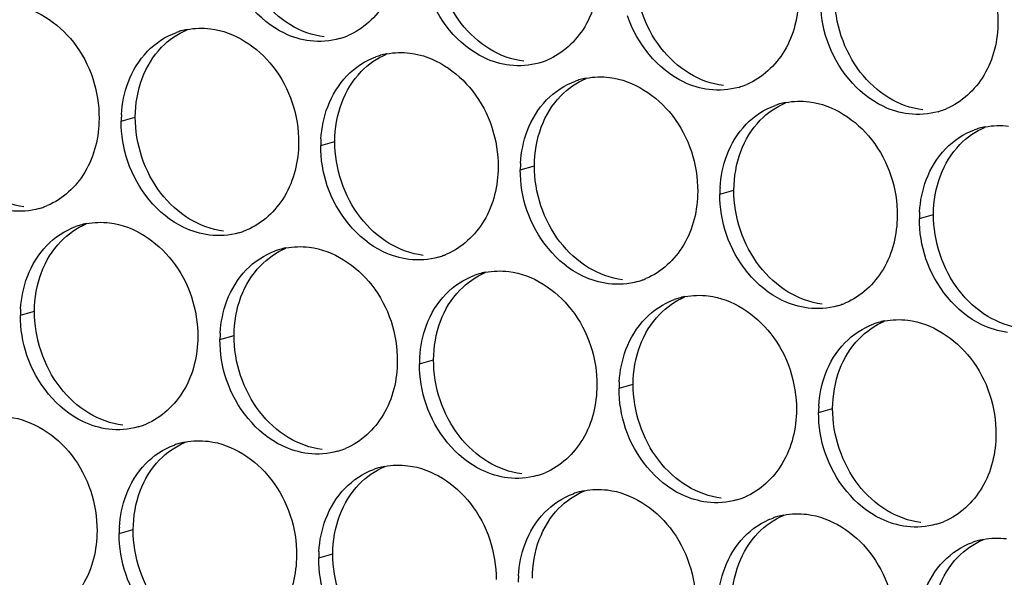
# Paper-space layout '45651_1_3' of a CAD drawing. Header units: millimetres. Extents: x -231 to 594, y 0 to 420.
# Tile 108 of 247: x 100.09 to 107.59, y 195.84 to 200.09. Entities that reach past the tile are written whole.
import ezdxf

# ---------------------------------------------------------------- set-up
doc = ezdxf.new("R2010")
doc.units = ezdxf.units.MM
doc.header["$LTSCALE"] = 32.67
doc.layers.add('02___PRT_ALL_AXES', color=7, linetype='CONTINUOUS')

psp = doc.layouts.new('45651_1_3')

# ---------------------------------------------------------------- linework, layer by layer
at = {"layer": '02___PRT_ALL_AXES', "color": 7, "linetype": 'CONTINUOUS'}
for p, q in [((100.8664, 199.3184), (100.9736, 199.3491)), ((102.3859, 199.1329), (102.4931, 199.1636)), ((103.9055, 198.9475), (104.0127, 198.9781)), ((105.4251, 198.762), (105.5323, 198.7927)), ((106.9447, 198.5765), (107.0519, 198.6072)), ((100.0988, 197.8387), (100.206, 197.8694)), ((101.6184, 197.6532), (101.7256, 197.6839)), ((103.138, 197.4678), (103.2452, 197.4984)), ((104.6575, 197.2823), (104.7647, 197.313)), ((106.1771, 197.0968), (106.2843, 197.1275)), ((100.8508, 196.1735), (100.958, 196.2042)), ((102.3704, 195.9881), (102.4776, 196.0187))]:
    psp.add_line(p, q, dxfattribs=at)
at = {"layer": '02___PRT_ALL_AXES', "color": 3, "linetype": 'CONTINUOUS'}
for centre, radius, start, end in [((101.4718, 199.4794), 0.5467, 105.94061, 109.76751), ((101.4732, 199.4744), 0.5519, 100.97724, 105.93831), ((102.3793, 200.4723), 0.5467, 285.94061, 289.76751), ((102.3787, 200.4736), 0.5481, 289.77289, 292.73686), ((102.9928, 199.2889), 0.5519, 100.97724, 105.93831), ((102.9913, 199.2939), 0.5467, 105.94061, 109.76751), ((103.8988, 200.2868), 0.5467, 285.94061, 289.76751), ((103.8983, 200.2881), 0.5481, 289.77289, 292.73686), ((104.5109, 199.1085), 0.5467, 105.94061, 109.76751), ((104.5123, 199.1034), 0.5519, 100.97724, 105.93831), ((105.4184, 200.1013), 0.5467, 285.94061, 289.76751), ((105.4179, 200.1026), 0.5481, 289.77289, 292.73686), ((106.0319, 198.918), 0.5519, 100.97724, 105.93831), ((106.0305, 198.923), 0.5467, 105.94061, 109.76751), ((106.938, 199.9158), 0.5467, 285.94061, 289.76751), ((106.9375, 199.9172), 0.5481, 289.77289, 292.73686), ((101.7582, 199.314), 0.8918, 176.51802, 179.71686), ((107.5501, 198.7375), 0.5467, 105.94061, 109.76751), ((107.5515, 198.7325), 0.5519, 100.97724, 105.93831), ((103.2778, 199.1285), 0.8918, 176.51802, 179.71686), ((104.7973, 198.9431), 0.8918, 176.51802, 179.71686), ((106.3169, 198.7576), 0.8918, 176.51802, 179.71686), ((100.0921, 199.178), 0.5467, 285.94061, 289.76751), ((100.0916, 199.1794), 0.5481, 289.77289, 292.73686), ((107.8365, 198.5721), 0.8918, 176.51802, 179.71686), ((100.7042, 197.9997), 0.5467, 105.94061, 109.76751), ((100.7056, 197.9947), 0.5519, 100.97724, 105.93831), ((101.6117, 198.9926), 0.5467, 285.94061, 289.76751), ((101.6112, 198.9939), 0.5481, 289.77289, 292.73686), ((102.2238, 197.8142), 0.5467, 105.94061, 109.76751), ((102.2252, 197.8092), 0.5519, 100.97724, 105.93831), ((103.1313, 198.8071), 0.5467, 285.94061, 289.76751), ((103.1307, 198.8084), 0.5481, 289.77289, 292.73686), ((103.7434, 197.6288), 0.5467, 105.94061, 109.76751), ((103.7448, 197.6237), 0.5519, 100.97724, 105.93831), ((104.6509, 198.6216), 0.5467, 285.94061, 289.76751), ((104.6503, 198.6229), 0.5481, 289.77289, 292.73686), ((105.263, 197.4433), 0.5467, 105.94061, 109.76751), ((105.2644, 197.4382), 0.5519, 100.97724, 105.93831), ((100.9906, 197.8343), 0.8918, 176.51802, 179.71686), ((106.1704, 198.4361), 0.5467, 285.94061, 289.76751), ((106.1699, 198.4374), 0.5481, 289.77289, 292.73686), ((106.7825, 197.2578), 0.5467, 105.94061, 109.76751), ((106.784, 197.2528), 0.5519, 100.97724, 105.93831), ((102.5102, 197.6488), 0.8918, 176.51802, 179.71686), ((104.0298, 197.4634), 0.8918, 176.51802, 179.71686), ((105.5494, 197.2779), 0.8918, 176.51802, 179.71686), ((107.069, 197.0924), 0.8918, 176.51802, 179.71686), ((100.8441, 197.5129), 0.5467, 285.94061, 289.76751), ((100.8436, 197.5142), 0.5481, 289.77289, 292.73686), ((101.4562, 196.3345), 0.5467, 105.94061, 109.76751), ((101.4576, 196.3295), 0.5519, 100.97724, 105.93831), ((102.3637, 197.3274), 0.5467, 285.94061, 289.76751), ((102.3632, 197.3287), 0.5481, 289.77289, 292.73686), ((102.9772, 196.144), 0.5519, 100.97724, 105.93831), ((102.9758, 196.149), 0.5467, 105.94061, 109.76751), ((103.8833, 197.1419), 0.5467, 285.94061, 289.76751), ((103.8828, 197.1432), 0.5481, 289.77289, 292.73686), ((104.4954, 195.9636), 0.5467, 105.94061, 109.76751), ((104.4968, 195.9585), 0.5519, 100.97724, 105.93831), ((105.4029, 196.9564), 0.5467, 285.94061, 289.76751), ((105.4024, 196.9577), 0.5481, 289.77289, 292.73686), ((106.015, 195.7781), 0.5467, 105.94061, 109.76751), ((106.0164, 195.7731), 0.5519, 100.97724, 105.93831), ((106.9225, 196.7709), 0.5467, 285.94061, 289.76751), ((106.9219, 196.7723), 0.5481, 289.77289, 292.73686), ((101.7426, 196.1691), 0.8918, 176.51802, 179.71686), ((107.5346, 195.5926), 0.5467, 105.94061, 109.76751), ((107.536, 195.5876), 0.5519, 100.97724, 105.93831), ((103.2622, 195.9836), 0.8918, 176.51802, 179.71686), ((104.7818, 195.7982), 0.8918, 176.51802, 179.71686)]:
    psp.add_arc(centre, radius, start, end, dxfattribs=at)
for points, knots in [([(106.8719, 200.9455), (107.0562, 200.923), (107.4196, 200.6819), (107.5444, 200.2808), (107.5434, 200.0768)], [0, 0, 0, 0, 0.476473, 1, 1, 1, 1]), ([(102.9847, 200.6333), (102.984, 200.492), (102.921, 200.2158), (102.7084, 200.0174), (102.5906, 199.9681)], [0, 0, 0, 0, 0.525086, 1, 1, 1, 1]), ([(102.3054, 199.9295), (102.2378, 199.9377), (101.9575, 200.0216), (101.7538, 200.2826), (101.6838, 200.491)], [0, 0, 0, 0, 0.236458, 1, 1, 1, 1]), ([(104.5042, 200.4478), (104.5035, 200.3065), (104.4406, 200.0303), (104.228, 199.832), (104.1102, 199.7826)], [0, 0, 0, 0, 0.525086, 1, 1, 1, 1]), ([(103.825, 199.744), (103.7574, 199.7522), (103.477, 199.8361), (103.2734, 200.0971), (103.2034, 200.3055)], [0, 0, 0, 0, 0.236458, 1, 1, 1, 1]), ([(100.026, 200.2077), (100.2103, 200.1852), (100.5737, 199.9441), (100.6985, 199.543), (100.6975, 199.339)], [0, 0, 0, 0, 0.476473, 1, 1, 1, 1]), ([(106.0238, 200.2623), (106.0231, 200.121), (105.9602, 199.8448), (105.7476, 199.6465), (105.6297, 199.5971)], [0, 0, 0, 0, 0.525086, 1, 1, 1, 1]), ([(105.3446, 199.5585), (105.277, 199.5668), (104.9966, 199.6506), (104.793, 199.9116), (104.723, 200.12)], [0, 0, 0, 0, 0.236458, 1, 1, 1, 1]), ([(107.5434, 200.0768), (107.5427, 199.9355), (107.4797, 199.6593), (107.2672, 199.461), (107.1493, 199.4116)], [0, 0, 0, 0, 0.525086, 1, 1, 1, 1]), ([(101.5456, 200.0222), (101.7299, 199.9997), (102.0933, 199.7586), (102.2181, 199.3576), (102.2171, 199.1536)], [0, 0, 0, 0, 0.476473, 1, 1, 1, 1]), ([(106.8642, 199.373), (106.7966, 199.3813), (106.5162, 199.4651), (106.3125, 199.7261), (106.2426, 199.9345)], [0, 0, 0, 0, 0.236458, 1, 1, 1, 1]), ([(103.0652, 199.8367), (103.2495, 199.8142), (103.6129, 199.5731), (103.7377, 199.1721), (103.7367, 198.9681)], [0, 0, 0, 0, 0.476473, 1, 1, 1, 1]), ([(104.5848, 199.6513), (104.7691, 199.6288), (105.1325, 199.3877), (105.2573, 198.9866), (105.2563, 198.7826)], [0, 0, 0, 0, 0.476473, 1, 1, 1, 1]), ([(106.1044, 199.4658), (106.2887, 199.4433), (106.652, 199.2022), (106.7769, 198.8011), (106.7759, 198.5971)], [0, 0, 0, 0, 0.476473, 1, 1, 1, 1]), ([(100.6975, 199.339), (100.6968, 199.1977), (100.6338, 198.9215), (100.4213, 198.7232), (100.3034, 198.6738)], [0, 0, 0, 0, 0.525086, 1, 1, 1, 1]), ([(102.2171, 199.1536), (102.2164, 199.0123), (102.1534, 198.736), (101.9409, 198.5377), (101.823, 198.4883)], [0, 0, 0, 0, 0.525086, 1, 1, 1, 1]), ([(101.5378, 198.4498), (101.4703, 198.458), (101.1899, 198.5419), (100.9862, 198.8029), (100.9163, 199.0113)], [0, 0, 0, 0, 0.236458, 1, 1, 1, 1]), ([(103.7367, 198.9681), (103.736, 198.8268), (103.673, 198.5506), (103.4605, 198.3523), (103.3426, 198.3029)], [0, 0, 0, 0, 0.525086, 1, 1, 1, 1]), ([(103.0574, 198.2643), (102.9899, 198.2725), (102.7095, 198.3564), (102.5058, 198.6174), (102.4359, 198.8258)], [0, 0, 0, 0, 0.236458, 1, 1, 1, 1]), ([(105.2563, 198.7826), (105.2556, 198.6413), (105.1926, 198.3651), (104.9801, 198.1668), (104.8622, 198.1174)], [0, 0, 0, 0, 0.525086, 1, 1, 1, 1]), ([(104.577, 198.0788), (104.5094, 198.0871), (104.2291, 198.1709), (104.0254, 198.4319), (103.9554, 198.6403)], [0, 0, 0, 0, 0.236458, 1, 1, 1, 1]), ([(106.7759, 198.5971), (106.7752, 198.4558), (106.7122, 198.1796), (106.4996, 197.9813), (106.3818, 197.9319)], [0, 0, 0, 0, 0.525086, 1, 1, 1, 1]), ([(100.778, 198.5425), (100.9623, 198.52), (101.3257, 198.2789), (101.4505, 197.8778), (101.4495, 197.6738)], [0, 0, 0, 0, 0.476473, 1, 1, 1, 1]), ([(106.0966, 197.8933), (106.029, 197.9016), (105.7486, 197.9854), (105.545, 198.2464), (105.475, 198.4548)], [0, 0, 0, 0, 0.236458, 1, 1, 1, 1]), ([(102.2976, 198.357), (102.4819, 198.3345), (102.8453, 198.0934), (102.9701, 197.6924), (102.9691, 197.4884)], [0, 0, 0, 0, 0.476473, 1, 1, 1, 1]), ([(107.6162, 197.7079), (107.5486, 197.7161), (107.2682, 197.8), (107.0646, 198.061), (106.9946, 198.2694)], [0, 0, 0, 0, 0.236458, 1, 1, 1, 1]), ([(103.8172, 198.1715), (104.0015, 198.1491), (104.3649, 197.9079), (104.4897, 197.5069), (104.4887, 197.3029)], [0, 0, 0, 0, 0.476473, 1, 1, 1, 1]), ([(105.3368, 197.9861), (105.5211, 197.9636), (105.8845, 197.7225), (106.0093, 197.3214), (106.0083, 197.1174)], [0, 0, 0, 0, 0.476473, 1, 1, 1, 1]), ([(106.8564, 197.8006), (107.0407, 197.7781), (107.4041, 197.537), (107.5289, 197.1359), (107.5279, 196.9319)], [0, 0, 0, 0, 0.476473, 1, 1, 1, 1]), ([(101.4495, 197.6738), (101.4488, 197.5325), (101.3859, 197.2563), (101.1733, 197.058), (101.0555, 197.0086)], [0, 0, 0, 0, 0.525086, 1, 1, 1, 1]), ([(100.7703, 196.9701), (100.7027, 196.9783), (100.4223, 197.0622), (100.2187, 197.3232), (100.1487, 197.5316)], [0, 0, 0, 0, 0.236458, 1, 1, 1, 1]), ([(102.9691, 197.4884), (102.9684, 197.3471), (102.9054, 197.0709), (102.6929, 196.8725), (102.575, 196.8232)], [0, 0, 0, 0, 0.525086, 1, 1, 1, 1]), ([(102.2899, 196.7846), (102.2223, 196.7928), (101.9419, 196.8767), (101.7383, 197.1377), (101.6683, 197.3461)], [0, 0, 0, 0, 0.236458, 1, 1, 1, 1]), ([(104.4887, 197.3029), (104.488, 197.1616), (104.425, 196.8854), (104.2125, 196.6871), (104.0946, 196.6377)], [0, 0, 0, 0, 0.525086, 1, 1, 1, 1]), ([(103.8094, 196.5991), (103.7419, 196.6074), (103.4615, 196.6912), (103.2578, 196.9522), (103.1879, 197.1606)], [0, 0, 0, 0, 0.236458, 1, 1, 1, 1]), ([(100.0105, 197.0628), (100.1948, 197.0403), (100.5582, 196.7992), (100.683, 196.3981), (100.682, 196.1941)], [0, 0, 0, 0, 0.476473, 1, 1, 1, 1]), ([(106.0083, 197.1174), (106.0076, 196.9761), (105.9446, 196.6999), (105.7321, 196.5016), (105.6142, 196.4522)], [0, 0, 0, 0, 0.525086, 1, 1, 1, 1]), ([(105.329, 196.4136), (105.2615, 196.4219), (104.9811, 196.5057), (104.7774, 196.7667), (104.7075, 196.9751)], [0, 0, 0, 0, 0.236458, 1, 1, 1, 1]), ([(107.5279, 196.9319), (107.5272, 196.7906), (107.4642, 196.5144), (107.2517, 196.3161), (107.1338, 196.2667)], [0, 0, 0, 0, 0.525086, 1, 1, 1, 1]), ([(101.5301, 196.8773), (101.7144, 196.8548), (102.0778, 196.6137), (102.2026, 196.2127), (102.2016, 196.0087)], [0, 0, 0, 0, 0.476473, 1, 1, 1, 1]), ([(106.8486, 196.2282), (106.781, 196.2364), (106.5007, 196.3202), (106.297, 196.5813), (106.2271, 196.7897)], [0, 0, 0, 0, 0.236458, 1, 1, 1, 1]), ([(103.0497, 196.6918), (103.234, 196.6693), (103.5973, 196.4282), (103.7221, 196.0272), (103.7211, 195.8232)], [0, 0, 0, 0, 0.476473, 1, 1, 1, 1]), ([(104.5692, 196.5064), (104.7535, 196.4839), (105.1169, 196.2428), (105.2417, 195.8417), (105.2407, 195.6377)], [0, 0, 0, 0, 0.476473, 1, 1, 1, 1]), ([(106.0888, 196.3209), (106.2731, 196.2984), (106.6365, 196.0573), (106.7613, 195.6562), (106.7603, 195.4522)], [0, 0, 0, 0, 0.476473, 1, 1, 1, 1]), ([(100.682, 196.1941), (100.6813, 196.0528), (100.6183, 195.7766), (100.4058, 195.5783), (100.2879, 195.5289)], [0, 0, 0, 0, 0.525086, 1, 1, 1, 1]), ([(102.2016, 196.0087), (102.2009, 195.8674), (102.1379, 195.5912), (101.9253, 195.3928), (101.8075, 195.3435)], [0, 0, 0, 0, 0.525086, 1, 1, 1, 1]), ([(101.5223, 195.3049), (101.4547, 195.3131), (101.1743, 195.397), (100.9707, 195.658), (100.9007, 195.8664)], [0, 0, 0, 0, 0.236458, 1, 1, 1, 1])]:
    psp.add_open_spline(points, degree=3, knots=knots, dxfattribs=at)
at = {"layer": '02___PRT_ALL_AXES', "color": 7, "linetype": 'CONTINUOUS'}
for points in [[(103.4558, 200.0632), (103.331, 200.2246), (103.2597, 200.4393), (103.2607, 200.6433)], [(104.9753, 199.8778), (104.8505, 200.0391), (104.7793, 200.2539), (104.7803, 200.4579)], [(102.1544, 200.0515), (102.0706, 200.1023), (101.9962, 200.1712), (101.9362, 200.2487)], [(106.4949, 199.6923), (106.3701, 199.8537), (106.2989, 200.0684), (106.2999, 200.2724)], [(103.674, 199.8661), (103.5902, 199.9169), (103.5158, 199.9857), (103.4558, 200.0632)], [(101.1741, 199.8809), (101.2285, 199.9373), (101.2954, 199.984), (101.3676, 200.0143)], [(102.4126, 199.9601), (102.322, 199.9712), (102.2325, 200.0042), (102.1544, 200.0515)], [(101.0265, 199.6437), (101.0593, 199.7309), (101.1094, 199.8139), (101.1741, 199.8809)], [(102.6937, 199.6954), (102.7481, 199.7518), (102.815, 199.7986), (102.8872, 199.8288)], [(103.9322, 199.7747), (103.8416, 199.7857), (103.7521, 199.8188), (103.674, 199.8661)], [(105.1936, 199.6806), (105.1098, 199.7314), (105.0353, 199.8002), (104.9753, 199.8778)], [(102.546, 199.4582), (102.5788, 199.5454), (102.629, 199.6284), (102.6937, 199.6954)], [(105.4518, 199.5892), (105.3612, 199.6003), (105.2717, 199.6333), (105.1936, 199.6806)], [(106.7132, 199.4951), (106.6293, 199.5459), (106.5549, 199.6147), (106.4949, 199.6923)], [(100.9736, 199.3491), (100.974, 199.4489), (100.9913, 199.5503), (101.0265, 199.6437)], [(104.2133, 199.5099), (104.2677, 199.5663), (104.3345, 199.6131), (104.4068, 199.6434)], [(102.4931, 199.1636), (102.4936, 199.2634), (102.5109, 199.3648), (102.546, 199.4582)], [(104.0656, 199.2727), (104.0984, 199.3599), (104.1486, 199.443), (104.2133, 199.5099)], [(105.7329, 199.3245), (105.7873, 199.3808), (105.8541, 199.4276), (105.9264, 199.4579)], [(106.9714, 199.4037), (106.8807, 199.4148), (106.7913, 199.4478), (106.7132, 199.4951)], [(101.1686, 198.769), (101.0438, 198.9304), (100.9725, 199.1451), (100.9736, 199.3491)], [(105.5852, 199.0873), (105.618, 199.1744), (105.6682, 199.2575), (105.7329, 199.3245)], [(104.0127, 198.9781), (104.0132, 199.0779), (104.0305, 199.1794), (104.0656, 199.2727)], [(107.2524, 199.139), (107.3069, 199.1953), (107.3737, 199.2421), (107.446, 199.2724)], [(102.6882, 198.5835), (102.5634, 198.7449), (102.4921, 198.9596), (102.4931, 199.1636)], [(105.5323, 198.7927), (105.5328, 198.8924), (105.5501, 198.9939), (105.5852, 199.0873)], [(107.1048, 198.9018), (107.1376, 198.989), (107.1877, 199.072), (107.2524, 199.139)], [(104.2078, 198.3981), (104.083, 198.5594), (104.0117, 198.7741), (104.0127, 198.9781)], [(107.0519, 198.6072), (107.0524, 198.707), (107.0696, 198.8084), (107.1048, 198.9018)], [(105.7274, 198.2126), (105.6026, 198.3739), (105.5313, 198.5887), (105.5323, 198.7927)], [(100.1255, 198.6659), (100.0348, 198.677), (99.9454, 198.71), (99.8673, 198.7573)], [(101.3869, 198.5718), (101.303, 198.6226), (101.2286, 198.6915), (101.1686, 198.769)], [(101.645, 198.4804), (101.5544, 198.4915), (101.465, 198.5245), (101.3869, 198.5718)], [(102.9065, 198.3864), (102.8226, 198.4372), (102.7482, 198.506), (102.6882, 198.5835)], [(107.247, 198.0271), (107.1221, 198.1885), (107.0509, 198.4032), (107.0519, 198.6072)], [(100.4065, 198.4012), (100.461, 198.4575), (100.5278, 198.5043), (100.6001, 198.5346)], [(100.2589, 198.164), (100.2917, 198.2512), (100.3418, 198.3342), (100.4065, 198.4012)], [(101.9261, 198.2157), (101.9806, 198.2721), (102.0474, 198.3188), (102.1197, 198.3491)], [(103.1646, 198.295), (103.074, 198.306), (102.9845, 198.3391), (102.9065, 198.3864)], [(104.426, 198.2009), (104.3422, 198.2517), (104.2678, 198.3205), (104.2078, 198.3981)], [(101.7785, 197.9785), (101.8113, 198.0657), (101.8614, 198.1487), (101.9261, 198.2157)], [(104.6842, 198.1095), (104.5936, 198.1205), (104.5041, 198.1536), (104.426, 198.2009)], [(105.9456, 198.0154), (105.8618, 198.0662), (105.7874, 198.135), (105.7274, 198.2126)], [(100.206, 197.8694), (100.2065, 197.9692), (100.2237, 198.0706), (100.2589, 198.164)], [(103.4457, 198.0302), (103.5001, 198.0866), (103.567, 198.1334), (103.6392, 198.1636)], [(103.2981, 197.793), (103.3309, 197.8802), (103.381, 197.9632), (103.4457, 198.0302)], [(101.7256, 197.6839), (101.7261, 197.7837), (101.7433, 197.8851), (101.7785, 197.9785)], [(104.9653, 197.8448), (105.0197, 197.9011), (105.0866, 197.9479), (105.1588, 197.9782)], [(106.2038, 197.924), (106.1132, 197.9351), (106.0237, 197.9681), (105.9456, 198.0154)], [(107.4652, 197.8299), (107.3814, 197.8807), (107.3069, 197.9496), (107.247, 198.0271)], [(100.4011, 197.2893), (100.2762, 197.4507), (100.205, 197.6654), (100.206, 197.8694)], [(104.8176, 197.6076), (104.8505, 197.6947), (104.9006, 197.7778), (104.9653, 197.8448)], [(107.7234, 197.7385), (107.6328, 197.7496), (107.5433, 197.7826), (107.4652, 197.8299)], [(103.2452, 197.4984), (103.2457, 197.5982), (103.2629, 197.6997), (103.2981, 197.793)], [(106.4849, 197.6593), (106.5393, 197.7156), (106.6061, 197.7624), (106.6784, 197.7927)], [(101.9206, 197.1038), (101.7958, 197.2652), (101.7246, 197.4799), (101.7256, 197.6839)], [(106.3372, 197.4221), (106.37, 197.5093), (106.4202, 197.5923), (106.4849, 197.6593)], [(104.7647, 197.313), (104.7652, 197.4127), (104.7825, 197.5142), (104.8176, 197.6076)], [(103.4402, 196.9184), (103.3154, 197.0797), (103.2442, 197.2944), (103.2452, 197.4984)], [(106.2843, 197.1275), (106.2848, 197.2273), (106.3021, 197.3287), (106.3372, 197.4221)], [(100.6193, 197.0921), (100.5355, 197.1429), (100.461, 197.2118), (100.4011, 197.2893)], [(104.9598, 196.7329), (104.835, 196.8942), (104.7637, 197.109), (104.7647, 197.313)], [(100.8775, 197.0007), (100.7869, 197.0118), (100.6974, 197.0448), (100.6193, 197.0921)], [(102.1389, 196.9067), (102.055, 196.9575), (101.9806, 197.0263), (101.9206, 197.1038)], [(106.4794, 196.5474), (106.3546, 196.7088), (106.2833, 196.9235), (106.2843, 197.1275)], [(102.3971, 196.8153), (102.3064, 196.8263), (102.217, 196.8594), (102.1389, 196.9067)], [(103.6585, 196.7212), (103.5746, 196.772), (103.5002, 196.8408), (103.4402, 196.9184)], [(101.1586, 196.736), (101.213, 196.7924), (101.2798, 196.8391), (101.3521, 196.8694)], [(101.0109, 196.4988), (101.0437, 196.586), (101.0939, 196.669), (101.1586, 196.736)], [(102.6782, 196.5505), (102.7326, 196.6069), (102.7994, 196.6537), (102.8717, 196.6839)], [(103.9166, 196.6298), (103.826, 196.6408), (103.7366, 196.6739), (103.6585, 196.7212)], [(105.1781, 196.5357), (105.0942, 196.5865), (105.0198, 196.6553), (104.9598, 196.7329)], [(102.5305, 196.3133), (102.5633, 196.4005), (102.6135, 196.4835), (102.6782, 196.5505)], [(105.4362, 196.4443), (105.3456, 196.4554), (105.2561, 196.4884), (105.1781, 196.5357)], [(106.6977, 196.3502), (106.6138, 196.401), (106.5394, 196.4698), (106.4794, 196.5474)], [(100.958, 196.2042), (100.9585, 196.304), (100.9758, 196.4054), (101.0109, 196.4988)], [(104.1977, 196.3651), (104.2522, 196.4214), (104.319, 196.4682), (104.3913, 196.4985)], [(102.4776, 196.0187), (102.4781, 196.1185), (102.4953, 196.22), (102.5305, 196.3133)], [(104.0501, 196.1279), (104.0829, 196.215), (104.133, 196.2981), (104.1977, 196.3651)], [(105.7173, 196.1796), (105.7718, 196.2359), (105.8386, 196.2827), (105.9108, 196.313)], [(106.9558, 196.2588), (106.8652, 196.2699), (106.7757, 196.3029), (106.6977, 196.3502)], [(101.1531, 195.6241), (101.0283, 195.7855), (100.957, 196.0002), (100.958, 196.2042)], [(105.5697, 195.9424), (105.6025, 196.0295), (105.6526, 196.1126), (105.7173, 196.1796)], [(103.9972, 195.8333), (103.9977, 195.933), (104.0149, 196.0345), (104.0501, 196.1279)], [(107.2369, 195.9941), (107.2913, 196.0505), (107.3582, 196.0972), (107.4304, 196.1275)], [(102.6727, 195.4386), (102.5478, 195.6), (102.4766, 195.8147), (102.4776, 196.0187)], [(105.5168, 195.6478), (105.5173, 195.7475), (105.5345, 195.849), (105.5697, 195.9424)], [(107.0892, 195.7569), (107.1221, 195.8441), (107.1722, 195.9271), (107.2369, 195.9941)]]:
    psp.add_open_spline(points, degree=3, dxfattribs=at)
at = {"layer": '02___PRT_ALL_AXES', "color": 3, "linetype": 'CONTINUOUS'}
for points in [[(106.2426, 199.9345), (106.2096, 200.0329), (106.1922, 200.138), (106.1927, 200.2417)], [(101.0669, 199.8502), (101.1278, 199.9132), (101.2045, 199.9643), (101.2869, 199.9939)], [(101.3681, 200.0162), (101.4262, 200.0275), (101.4868, 200.0294), (101.5456, 200.0222)], [(102.5294, 199.9466), (102.4574, 199.926), (102.3797, 199.9204), (102.3054, 199.9295)], [(100.9193, 199.613), (100.9521, 199.7002), (101.0022, 199.7832), (101.0669, 199.8502)], [(102.8877, 199.8307), (102.9458, 199.842), (103.0064, 199.8439), (103.0652, 199.8367)], [(102.5865, 199.6647), (102.6473, 199.7277), (102.724, 199.7788), (102.8064, 199.8084)], [(104.049, 199.7611), (103.977, 199.7405), (103.8993, 199.7349), (103.825, 199.744)], [(100.868, 199.3682), (100.8731, 199.4514), (100.8899, 199.535), (100.9193, 199.613)], [(102.4388, 199.4275), (102.4716, 199.5147), (102.5218, 199.5978), (102.5865, 199.6647)], [(104.1061, 199.4793), (104.1669, 199.5423), (104.2436, 199.5933), (104.326, 199.623)], [(104.4072, 199.6453), (104.4654, 199.6565), (104.526, 199.6584), (104.5848, 199.6513)], [(105.5686, 199.5756), (105.4966, 199.5551), (105.4189, 199.5494), (105.3446, 199.5585)], [(103.9584, 199.2421), (103.9912, 199.3292), (104.0414, 199.4123), (104.1061, 199.4793)], [(105.9268, 199.4598), (105.985, 199.4711), (106.0456, 199.473), (106.1044, 199.4658)], [(102.3876, 199.1827), (102.3926, 199.2659), (102.4095, 199.3495), (102.4388, 199.4275)], [(105.6257, 199.2938), (105.6865, 199.3568), (105.7632, 199.4079), (105.8456, 199.4375)], [(107.0882, 199.3901), (107.0162, 199.3696), (106.9385, 199.364), (106.8642, 199.373)], [(100.9163, 199.0113), (100.8833, 199.1096), (100.8658, 199.2147), (100.8664, 199.3184)], [(103.9072, 198.9972), (103.9122, 199.0805), (103.929, 199.164), (103.9584, 199.2421)], [(105.478, 199.0566), (105.5108, 199.1438), (105.561, 199.2268), (105.6257, 199.2938)], [(107.1453, 199.1083), (107.2061, 199.1713), (107.2828, 199.2224), (107.3652, 199.252)], [(107.4464, 199.2743), (107.5045, 199.2856), (107.5652, 199.2875), (107.6239, 199.2803)], [(102.4359, 198.8258), (102.4029, 198.9241), (102.3854, 199.0292), (102.3859, 199.1329)], [(106.9976, 198.8711), (107.0304, 198.9583), (107.0806, 199.0413), (107.1453, 199.1083)], [(105.4267, 198.8117), (105.4318, 198.895), (105.4486, 198.9786), (105.478, 199.0566)], [(103.9554, 198.6403), (103.9224, 198.7387), (103.905, 198.8437), (103.9055, 198.9475)], [(106.9463, 198.6263), (106.9514, 198.7095), (106.9682, 198.7931), (106.9976, 198.8711)], [(105.475, 198.4548), (105.442, 198.5532), (105.4246, 198.6583), (105.4251, 198.762)], [(100.2423, 198.6523), (100.1703, 198.6318), (100.0926, 198.6262), (100.0183, 198.6352)], [(106.9946, 198.2694), (106.9616, 198.3677), (106.9442, 198.4728), (106.9447, 198.5765)], [(100.2994, 198.3705), (100.3602, 198.4335), (100.4369, 198.4846), (100.5193, 198.5142)], [(100.6005, 198.5365), (100.6586, 198.5478), (100.7193, 198.5497), (100.778, 198.5425)], [(101.7618, 198.4669), (101.6898, 198.4463), (101.6122, 198.4407), (101.5378, 198.4498)], [(100.1517, 198.1333), (100.1845, 198.2205), (100.2347, 198.3035), (100.2994, 198.3705)], [(101.8189, 198.185), (101.8798, 198.248), (101.9565, 198.2991), (102.0389, 198.3287)], [(102.1201, 198.351), (102.1782, 198.3623), (102.2389, 198.3642), (102.2976, 198.357)], [(103.2814, 198.2814), (103.2094, 198.2608), (103.1318, 198.2552), (103.0574, 198.2643)], [(101.6713, 197.9478), (101.7041, 198.035), (101.7542, 198.118), (101.8189, 198.185)], [(103.6397, 198.1656), (103.6978, 198.1768), (103.7584, 198.1787), (103.8172, 198.1715)], [(100.1004, 197.8885), (100.1055, 197.9717), (100.1223, 198.0553), (100.1517, 198.1333)], [(103.3385, 197.9996), (103.3994, 198.0626), (103.4761, 198.1136), (103.5585, 198.1432)], [(104.801, 198.0959), (104.729, 198.0753), (104.6513, 198.0697), (104.577, 198.0788)], [(103.1909, 197.7624), (103.2237, 197.8495), (103.2738, 197.9326), (103.3385, 197.9996)], [(104.8581, 197.8141), (104.9189, 197.8771), (104.9956, 197.9281), (105.0781, 197.9578)], [(105.1593, 197.9801), (105.2174, 197.9914), (105.278, 197.9932), (105.3368, 197.9861)], [(101.62, 197.703), (101.6251, 197.7862), (101.6419, 197.8698), (101.6713, 197.9478)], [(106.3206, 197.9104), (106.2486, 197.8899), (106.1709, 197.8843), (106.0966, 197.8933)], [(100.1487, 197.5316), (100.1157, 197.6299), (100.0983, 197.735), (100.0988, 197.8387)], [(104.7104, 197.5769), (104.7433, 197.664), (104.7934, 197.7471), (104.8581, 197.8141)], [(106.6789, 197.7946), (106.737, 197.8059), (106.7976, 197.8078), (106.8564, 197.8006)], [(103.1396, 197.5175), (103.1447, 197.6007), (103.1615, 197.6843), (103.1909, 197.7624)], [(106.3777, 197.6286), (106.4385, 197.6916), (106.5152, 197.7427), (106.5976, 197.7723)], [(101.6683, 197.3461), (101.6353, 197.4444), (101.6179, 197.5495), (101.6184, 197.6532)], [(106.23, 197.3914), (106.2628, 197.4786), (106.313, 197.5616), (106.3777, 197.6286)], [(104.6592, 197.332), (104.6642, 197.4153), (104.6811, 197.4988), (104.7104, 197.5769)], [(103.1879, 197.1606), (103.1549, 197.2589), (103.1374, 197.364), (103.138, 197.4678)], [(106.1788, 197.1466), (106.1838, 197.2298), (106.2007, 197.3134), (106.23, 197.3914)], [(104.7075, 196.9751), (104.6745, 197.0735), (104.657, 197.1786), (104.6575, 197.2823)], [(106.2271, 196.7897), (106.194, 196.888), (106.1766, 196.9931), (106.1771, 197.0968)], [(100.9943, 196.9872), (100.9223, 196.9666), (100.8446, 196.961), (100.7703, 196.9701)], [(101.0514, 196.7053), (101.1122, 196.7683), (101.1889, 196.8194), (101.2713, 196.849)], [(101.3525, 196.8713), (101.4107, 196.8826), (101.4713, 196.8845), (101.5301, 196.8773)], [(102.5139, 196.8017), (102.4419, 196.7811), (102.3642, 196.7755), (102.2899, 196.7846)], [(100.9037, 196.4681), (100.9365, 196.5553), (100.9867, 196.6383), (101.0514, 196.7053)], [(102.8721, 196.6859), (102.9302, 196.6971), (102.9909, 196.699), (103.0497, 196.6918)], [(102.571, 196.5199), (102.6318, 196.5828), (102.7085, 196.6339), (102.7909, 196.6635)], [(104.0334, 196.6162), (103.9614, 196.5956), (103.8838, 196.59), (103.8094, 196.5991)], [(100.8524, 196.2233), (100.8575, 196.3065), (100.8743, 196.3901), (100.9037, 196.4681)], [(102.4233, 196.2827), (102.4561, 196.3698), (102.5063, 196.4529), (102.571, 196.5199)], [(104.0905, 196.3344), (104.1514, 196.3974), (104.2281, 196.4484), (104.3105, 196.4781)], [(104.3917, 196.5004), (104.4498, 196.5117), (104.5105, 196.5135), (104.5692, 196.5064)], [(105.553, 196.4307), (105.481, 196.4102), (105.4034, 196.4046), (105.329, 196.4136)], [(103.9429, 196.0972), (103.9757, 196.1843), (104.0258, 196.2674), (104.0905, 196.3344)], [(105.9113, 196.3149), (105.9694, 196.3262), (106.03, 196.3281), (106.0888, 196.3209)], [(102.372, 196.0378), (102.3771, 196.121), (102.3939, 196.2046), (102.4233, 196.2827)], [(105.6101, 196.1489), (105.671, 196.2119), (105.7477, 196.263), (105.8301, 196.2926)], [(107.0726, 196.2453), (107.0006, 196.2247), (106.9229, 196.2191), (106.8486, 196.2282)], [(100.9007, 195.8664), (100.8677, 195.9647), (100.8503, 196.0698), (100.8508, 196.1735)], [(103.8916, 195.8523), (103.8967, 195.9356), (103.9135, 196.0191), (103.9429, 196.0972)], [(105.4625, 195.9117), (105.4953, 195.9989), (105.5454, 196.0819), (105.6101, 196.1489)], [(107.1297, 195.9634), (107.1905, 196.0264), (107.2672, 196.0775), (107.3497, 196.1071)], [(107.4309, 196.1294), (107.489, 196.1407), (107.5496, 196.1426), (107.6084, 196.1354)], [(102.4203, 195.6809), (102.3873, 195.7792), (102.3699, 195.8843), (102.3704, 195.9881)], [(106.982, 195.7262), (107.0149, 195.8134), (107.065, 195.8964), (107.1297, 195.9634)], [(105.4112, 195.6669), (105.4163, 195.7501), (105.4331, 195.8337), (105.4625, 195.9117)]]:
    psp.add_open_spline(points, degree=3, dxfattribs=at)

doc.saveas('drawing.dxf')
